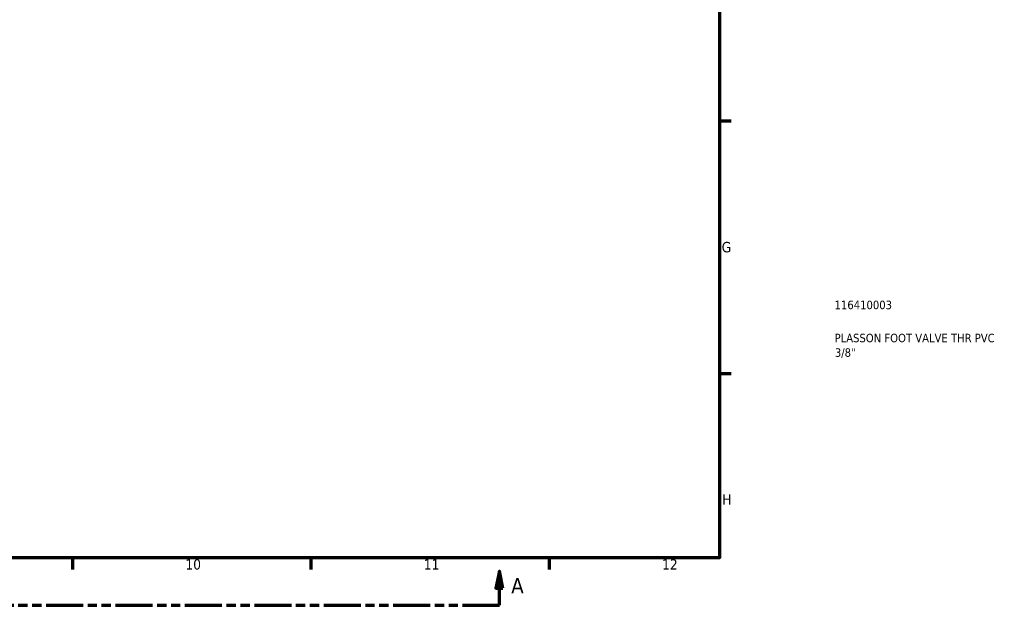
# Model space of a CAD drawing. Header units: millimetres. Extents: x 0 to 905, y -349 to 706.
# Tile 4 of 11: x 615 to 905, y 6 to 178. Entities that reach past the tile are written whole.
import ezdxf

# ---------------------------------------------------------------- set-up
doc = ezdxf.new("R2010")
doc.units = ezdxf.units.MM
doc.linetypes.add('DOUBLE_DASH_CHAIN', pattern=[1.2403, 0.6614, -0.0827, 0.1654, -0.0827, 0.1654, -0.0827])
for name, color, linetype, lineweight in [('Border (ANSI)', 7, 'Continuous', 70), ('Section Line (ANSI)', 7, 'DOUBLE_DASH_CHAIN', 70), ('Title (ISO)', 7, 'Continuous', 50)]:
    doc.layers.add(name, color=color, linetype=linetype, lineweight=lineweight)
doc.styles.add('Label Text (ANSI)', font='tahoma.ttf')
doc.styles.add('Note Text (ANSI)', font='tahoma.ttf')
doc.styles.add('Note Text (ISO)', font='tahoma.ttf')

# ---------------------------------------------------------------- blocks, each defined once
blk = doc.blocks.new('Borders Default Border')
at = {"layer": 'Border (ANSI)'}
for p, q in [((821, 148.5), (824.45, 148.5)), ((821, 74.25), (824.45, 74.25)), ((630.75, 20), (630.75, 16.55)), ((700.83, 20), (700.83, 16.55)), ((770.92, 20), (770.92, 16.55))]:
    blk.add_line(p, q, dxfattribs=at)
at = {"layer": 'Border (ANSI)', "flags": 128}
blk.add_lwpolyline([(20, 20), (20, 574), (821, 574), (821, 20), (20, 20)], dxfattribs=at)
at = {"layer": 'Border (ANSI)', "attachment_point": 7, "style": 'Note Text (ANSI)'}
for s, insert, char_height in [('G', (821.66, 109.79), 3.05), ('H', (821.81, 35.6), 3.05), ('10', (663.96, 16.49), 3.048), ('11', (734.04, 16.55), 3.048), ('12', (804.13, 16.55), 3.048)]:
    blk.add_mtext(s, dxfattribs=dict(at, insert=insert, char_height=char_height))
blk = doc.blocks.new('Title Blocks ISO')
at = {"layer": 'Title (ISO)', "color": 232, "true_color": 0xca0064, "style": 'Note Text (ISO)'}
for tag, p in [('PART_NUMBER_001', (33.84, 73.13)), ('DESCRIPTION_001', (33.84, 63.4)), ('DESCRIPTION_002', (33.93, 59.12))]:
    blk.add_attdef(tag, p, '', height=2.5, dxfattribs=at)
blk = doc.blocks.new('2dTransSection0')
at = {"layer": 'Section Line (ANSI)', "linetype": 'Continuous'}
for p, q in [((378.04, 16.03), (377.04, 11.03)), ((378.04, 11.03), (378.04, 16.03)), ((379.04, 11.03), (378.04, 16.03)), ((756.27, 16.03), (755.27, 11.03)), ((756.27, 11.03), (756.27, 16.03)), ((757.27, 11.03), (756.27, 16.03)), ((377.04, 11.03), (379.04, 11.03)), ((378.04, 6.03), (378.04, 11.03)), ((755.27, 11.03), (757.27, 11.03)), ((756.27, 6.03), (756.27, 11.03)), ((378.04, 6.03), (388.85, 6.03)), ((745.46, 6.03), (756.27, 6.03))]:
    blk.add_line(p, q, dxfattribs=at)
at = {"layer": 'Section Line (ANSI)', "linetype": 'DOUBLE_DASH_CHAIN', "ltscale": 16.457705}
blk.add_line((378.04, 6.03), (756.27, 6.03), dxfattribs=at)
at = {"layer": 'Section Line (ANSI)', "linetype": 'Continuous', "flags": 128}
for points in [[(379.04, 11.03), (378.04, 16.03), (377.04, 11.03), (379.04, 11.03)], [(757.27, 11.03), (756.27, 16.03), (755.27, 11.03), (757.27, 11.03)]]:
    blk.add_lwpolyline(points, dxfattribs=at)
at = {"layer": 'Section Line (ANSI)'}
for points in [[(379.04, 11.03), (378.04, 16.03), (377.04, 11.03), (379.04, 11.03)], [(757.27, 11.03), (756.27, 16.03), (755.27, 11.03), (757.27, 11.03)]]:
    blk.add_solid(points, dxfattribs=at)
at = {"layer": 'Section Line (ANSI)', "char_height": 4.57, "attachment_point": 7, "style": 'Label Text (ANSI)'}
for insert in [(370.68, 9.53), (759.75, 9.53)]:
    blk.add_mtext('A', dxfattribs=dict(at, insert=insert))

msp = doc.modelspace()

# ---------------------------------------------------------------- block references
msp.add_blockref('Borders Default Border', (0, 0))
msp.add_blockref('Title Blocks ISO', (821, 20)).add_auto_attribs({'PART_NUMBER_001': '116410003', 'DESCRIPTION_001': 'PLASSON FOOT VALVE THR PVC', 'DESCRIPTION_002': '3/8"'})
at = {"layer": 'Section Line (ANSI)'}
msp.add_blockref('2dTransSection0', (0, 0), dxfattribs=at)

doc.saveas('drawing.dxf')
